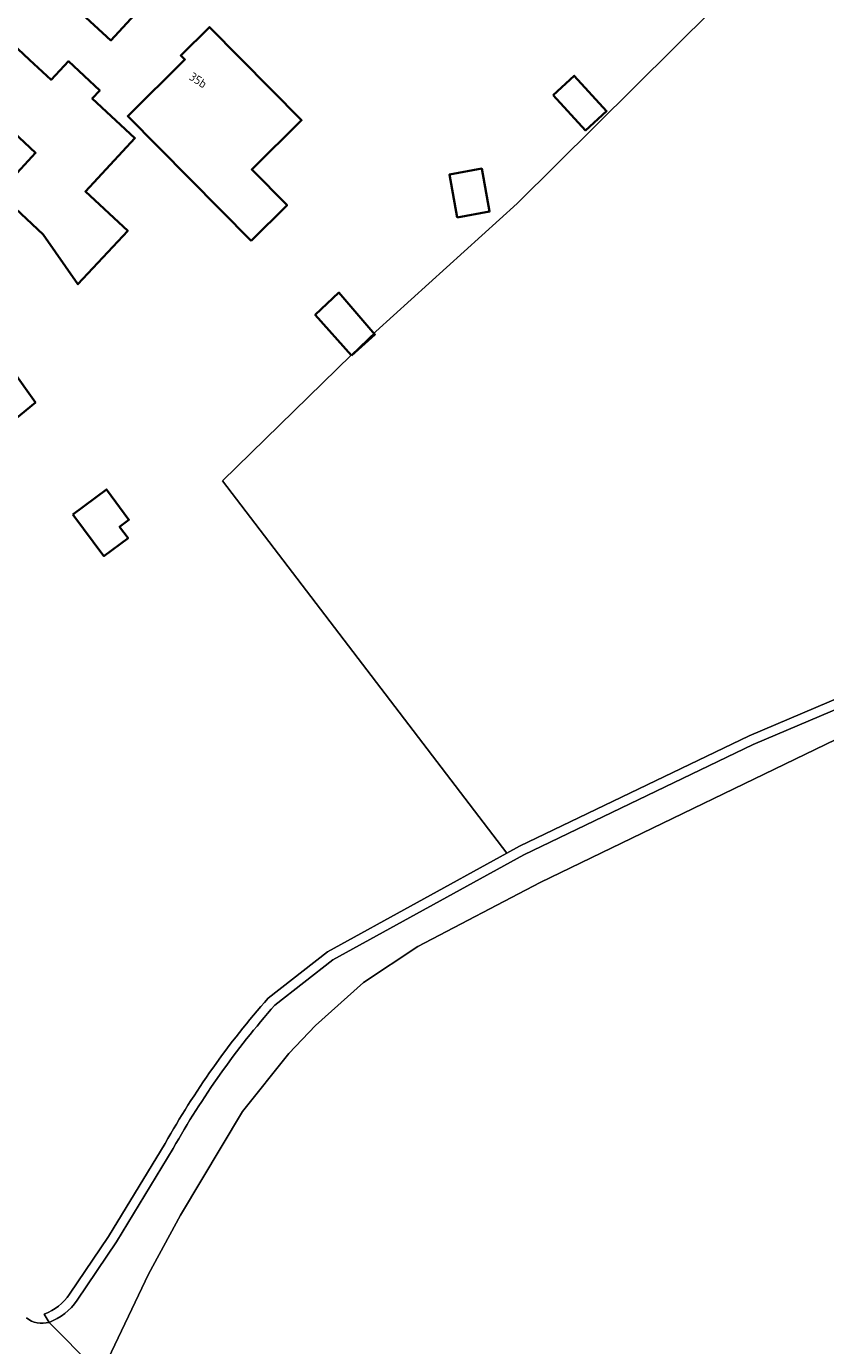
# Model space of a CAD drawing. Extents: x 184422 to 188298, y 343471 to 350189.
# Tile 73 of 256: x 185410 to 185493, y 347714 to 347852. Entities that reach past the tile are written whole.
import ezdxf
from ezdxf.enums import TextEntityAlignment as Align

# ---------------------------------------------------------------- set-up
doc = ezdxf.new("R2010")
doc.units = 0
for name, color, linetype, lineweight in [('B-WA-GR-BOUWLAND-GV', 252, 'Continuous', 13), ('B-WA-GR-GRAS-GV', 252, 'Continuous', 13), ('B-WA-OG-TERREIN_ERF-GV', 252, 'Continuous', 18), ('B-WA-OG-WEG-GV', 252, 'Continuous', 18), ('B-WA-VH-VERHARDING_ASFALT-GV', 252, 'Continuous', 18), ('B-WE-OG-BEBOUWING-GV', 250, 'Continuous', 35), ('B-WE-OG-BEBOUWING-T18', 10, 'Continuous', 18)]:
    doc.layers.add(name, color=color, linetype=linetype, lineweight=lineweight)
doc.styles.add('NLCS-ISO-M500-T18', font='NLCS-ISO.ttf', dxfattribs={"height": 0.9})

msp = doc.modelspace()

# ---------------------------------------------------------------- linework, layer by layer
at = {"layer": 'B-WA-GR-BOUWLAND-GV', "flags": 128}
msp.add_lwpolyline([(185618.317, 347820.58), (185575.512, 347809.505), (185562.855, 347805.109), (185534.007, 347794.241), (185518.798, 347788.174), (185512.758, 347785.497), (185498.607, 347779.411), (185463.495, 347762.437), (185450.711, 347755.743), (185445.053, 347751.966), (185440.03, 347747.47), (185437.233, 347744.552), (185432.418, 347738.515), (185425.924, 347727.673), (185422.572, 347721.505), (185418.022, 347711.949), (185417.828, 347711.541), (185418.66, 347710.597), (185425.759, 347702.544), (185430.129, 347698.183), (185448.941, 347678.856), (185476.552, 347650.613), (185485.764, 347641.293), (185497.776, 347627.512)], dxfattribs=at)
msp.add_lwpolyline([(185618.317, 347820.58), (185575.512, 347809.505), (185562.855, 347805.109), (185534.007, 347794.241), (185518.798, 347788.174), (185512.758, 347785.497), (185498.607, 347779.411), (185463.495, 347762.437), (185450.711, 347755.743), (185445.053, 347751.966), (185440.03, 347747.47), (185437.233, 347744.552), (185432.418, 347738.515), (185425.924, 347727.673), (185422.572, 347721.505), (185418.022, 347711.949), (185417.828, 347711.541), (185418.66, 347710.597), (185425.759, 347702.544), (185430.129, 347698.183), (185448.941, 347678.856), (185476.552, 347650.613), (185485.764, 347641.293), (185497.776, 347627.512)], dxfattribs=at)
msp.add_lwpolyline([(185618.317, 347820.58), (185575.512, 347809.505), (185562.855, 347805.109), (185534.007, 347794.241), (185518.798, 347788.174), (185512.758, 347785.497), (185498.607, 347779.411), (185463.495, 347762.437), (185450.711, 347755.743), (185445.053, 347751.966), (185440.03, 347747.47), (185437.233, 347744.552), (185432.418, 347738.515), (185425.924, 347727.673), (185422.572, 347721.505), (185418.022, 347711.949), (185417.828, 347711.541), (185418.66, 347710.597), (185425.759, 347702.544), (185430.129, 347698.183), (185448.941, 347678.856), (185476.552, 347650.613), (185485.764, 347641.293), (185497.776, 347627.512)], dxfattribs=at)
at = {"layer": 'B-WA-GR-GRAS-GV', "flags": 128}
msp.add_lwpolyline([(185537.529, 347799.908), (185562.199, 347809.831), (185562.384, 347810.698), (185516.639, 347878.491), (185485.433, 347856.584), (185482.371, 347854.434), (185481.567, 347853.638), (185461.082, 347833.345), (185446.333, 347819.963), (185443.76, 347817.497), (185430.325, 347804.355), (185459.995, 347765.478), (185461.333, 347766.214), (185485.335, 347777.737)], close=True, dxfattribs=at)
msp.add_lwpolyline([(185537.529, 347799.908), (185562.199, 347809.831), (185562.384, 347810.698), (185516.639, 347878.491), (185485.433, 347856.584), (185482.371, 347854.434), (185481.567, 347853.638), (185461.082, 347833.345), (185446.333, 347819.963), (185443.76, 347817.497), (185430.325, 347804.355), (185459.995, 347765.478), (185461.333, 347766.214), (185485.335, 347777.737)], close=True, dxfattribs=at)
msp.add_lwpolyline([(185537.529, 347799.908), (185562.199, 347809.831), (185562.384, 347810.698), (185516.639, 347878.491), (185485.433, 347856.584), (185482.371, 347854.434), (185481.567, 347853.638), (185461.082, 347833.345), (185446.333, 347819.963), (185443.76, 347817.497), (185430.325, 347804.355), (185459.995, 347765.478), (185461.333, 347766.214), (185485.335, 347777.737)], close=True, dxfattribs=at)
at = {"layer": 'B-WA-OG-TERREIN_ERF-GV', "flags": 128}
for points in [[(185426.552, 347873.88), (185433.116, 347866.089), (185427.764, 347860.267), (185418.66, 347850.365), (185411.22, 347857.205)], [(185426.552, 347873.88), (185433.116, 347866.089), (185427.764, 347860.267), (185418.66, 347850.365), (185411.22, 347857.205)], [(185426.552, 347873.88), (185433.116, 347866.089), (185427.764, 347860.267), (185418.66, 347850.365), (185411.22, 347857.205)], [(185406.927, 347834.456), (185410.793, 347838.604), (185405.595, 347843.448), (185401.937, 347846.857), (185406.505, 347851.759), (185410.163, 347848.35), (185412.413, 347846.253), (185414.22, 347848.193), (185417.496, 347845.14), (185416.716, 347844.303), (185421.168, 347840.153), (185415.991, 347834.597), (185420.412, 347830.477), (185415.204, 347824.888), (185411.592, 347830.108)], [(185406.927, 347834.456), (185410.793, 347838.604), (185405.595, 347843.448), (185401.937, 347846.857), (185406.505, 347851.759), (185410.163, 347848.35), (185412.413, 347846.253), (185414.22, 347848.193), (185417.496, 347845.14), (185416.716, 347844.303), (185421.168, 347840.153), (185415.991, 347834.597), (185420.412, 347830.477), (185415.204, 347824.888), (185411.592, 347830.108)], [(185406.927, 347834.456), (185410.793, 347838.604), (185405.595, 347843.448), (185401.937, 347846.857), (185406.505, 347851.759), (185410.163, 347848.35), (185412.413, 347846.253), (185414.22, 347848.193), (185417.496, 347845.14), (185416.716, 347844.303), (185421.168, 347840.153), (185415.991, 347834.597), (185420.412, 347830.477), (185415.204, 347824.888), (185411.592, 347830.108)], [(185420.419, 347842.456), (185426.38, 347848.353), (185425.949, 347848.789), (185428.946, 347851.753), (185438.576, 347842.018), (185433.369, 347836.866), (185437.054, 347833.141), (185433.303, 347829.431)], [(185420.419, 347842.456), (185426.38, 347848.353), (185425.949, 347848.789), (185428.946, 347851.753), (185438.576, 347842.018), (185433.369, 347836.866), (185437.054, 347833.141), (185433.303, 347829.431)], [(185420.419, 347842.456), (185426.38, 347848.353), (185425.949, 347848.789), (185428.946, 347851.753), (185438.576, 347842.018), (185433.369, 347836.866), (185437.054, 347833.141), (185433.303, 347829.431)], [(185464.842, 347844.633), (185467.051, 347846.662), (185470.427, 347842.987), (185468.217, 347840.958)], [(185464.842, 347844.633), (185467.051, 347846.662), (185470.427, 347842.987), (185468.217, 347840.958)], [(185464.842, 347844.633), (185467.051, 347846.662), (185470.427, 347842.987), (185468.217, 347840.958)]]:
    msp.add_lwpolyline(points, close=True, dxfattribs=at)
for points in [[(185435.073, 347750.333), (185441.291, 347755.188), (185459.995, 347765.478), (185430.325, 347804.355), (185443.76, 347817.497), (185446.333, 347819.963), (185461.082, 347833.345), (185481.567, 347853.638)], [(185435.073, 347750.333), (185441.291, 347755.188), (185459.995, 347765.478), (185430.325, 347804.355), (185443.76, 347817.497), (185446.333, 347819.963), (185461.082, 347833.345), (185481.567, 347853.638)], [(185435.073, 347750.333), (185441.291, 347755.188), (185459.995, 347765.478), (185430.325, 347804.355), (185443.76, 347817.497), (185446.333, 347819.963), (185461.082, 347833.345), (185481.567, 347853.638)], [(185414.335, 347719.419), (185418.415, 347725.451), (185424.326, 347735.18)], [(185414.335, 347719.419), (185418.415, 347725.451), (185424.326, 347735.18)], [(185414.335, 347719.419), (185418.415, 347725.451), (185424.326, 347735.18)], [(185412.197, 347716.485), (185411.703, 347717.354)], [(185412.197, 347716.485), (185411.703, 347717.354)], [(185412.197, 347716.485), (185411.703, 347717.354)]]:
    msp.add_lwpolyline(points, dxfattribs=at)
at = {"layer": 'B-WA-OG-TERREIN_ERF-GV'}
for points in [[(185424.326, 347735.18, -0.052889), (185435.073, 347750.333)], [(185424.326, 347735.18, -0.052889), (185435.073, 347750.333)], [(185424.326, 347735.18, -0.052889), (185435.073, 347750.333)], [(185411.703, 347717.354, 0.153921), (185414.335, 347719.419)], [(185411.703, 347717.354, 0.153921), (185414.335, 347719.419)], [(185411.703, 347717.354, 0.153921), (185414.335, 347719.419)], [(185409.828, 347716.947, 0.2339301), (185412.197, 347716.485)], [(185409.828, 347716.947, 0.2339301), (185412.197, 347716.485)], [(185409.828, 347716.947, 0.2339301), (185412.197, 347716.485)]]:
    msp.add_lwpolyline(points, format="xyb", dxfattribs=at)
at = {"layer": 'B-WA-OG-WEG-GV', "flags": 128}
for points in [[(185435.783, 347749.618), (185441.844, 347754.352), (185461.79, 347765.324), (185485.742, 347776.823), (185537.918, 347798.987), (185563.628, 347809.328), (185584.347, 347815.858), (185617.293, 347823.941), (185651.002, 347832.744), (185680.046, 347840.197), (185679.849, 347841.179), (185677.356, 347840.539), (185650.744, 347833.71), (185648.95, 347833.241), (185617.037, 347824.908), (185584.079, 347816.822), (185563.291, 347810.27), (185562.199, 347809.831), (185537.529, 347799.908), (185485.335, 347777.737), (185461.333, 347766.214), (185459.995, 347765.478), (185441.291, 347755.188), (185435.073, 347750.333)], [(185435.783, 347749.618), (185441.844, 347754.352), (185461.79, 347765.324), (185485.742, 347776.823), (185537.918, 347798.987), (185563.628, 347809.328), (185584.347, 347815.858), (185617.293, 347823.941), (185651.002, 347832.744), (185680.046, 347840.197), (185679.849, 347841.179), (185677.356, 347840.539), (185650.744, 347833.71), (185648.95, 347833.241), (185617.037, 347824.908), (185584.079, 347816.822), (185563.291, 347810.27), (185562.199, 347809.831), (185537.529, 347799.908), (185485.335, 347777.737), (185461.333, 347766.214), (185459.995, 347765.478), (185441.291, 347755.188), (185435.073, 347750.333)], [(185435.783, 347749.618), (185441.844, 347754.352), (185461.79, 347765.324), (185485.742, 347776.823), (185537.918, 347798.987), (185563.628, 347809.328), (185584.347, 347815.858), (185617.293, 347823.941), (185651.002, 347832.744), (185680.046, 347840.197), (185679.849, 347841.179), (185677.356, 347840.539), (185650.744, 347833.71), (185648.95, 347833.241), (185617.037, 347824.908), (185584.079, 347816.822), (185563.291, 347810.27), (185562.199, 347809.831), (185537.529, 347799.908), (185485.335, 347777.737), (185461.333, 347766.214), (185459.995, 347765.478), (185441.291, 347755.188), (185435.073, 347750.333)], [(185617.293, 347823.941), (185584.347, 347815.858), (185563.628, 347809.328), (185537.918, 347798.987), (185485.742, 347776.823), (185461.79, 347765.324), (185441.844, 347754.352), (185435.783, 347749.618)], [(185617.293, 347823.941), (185584.347, 347815.858), (185563.628, 347809.328), (185537.918, 347798.987), (185485.742, 347776.823), (185461.79, 347765.324), (185441.844, 347754.352), (185435.783, 347749.618)], [(185617.293, 347823.941), (185584.347, 347815.858), (185563.628, 347809.328), (185537.918, 347798.987), (185485.742, 347776.823), (185461.79, 347765.324), (185441.844, 347754.352), (185435.783, 347749.618)], [(185412.197, 347716.485), (185416.879, 347711.772), (185417.537, 347712.967), (185417.565, 347712.917), (185418.022, 347711.949), (185422.572, 347721.505), (185425.924, 347727.673), (185432.418, 347738.515), (185437.233, 347744.552), (185440.03, 347747.47), (185445.053, 347751.966), (185450.711, 347755.743), (185463.495, 347762.437), (185498.607, 347779.411), (185512.758, 347785.497), (185518.798, 347788.174), (185534.007, 347794.241), (185562.855, 347805.109), (185575.512, 347809.505), (185618.317, 347820.58)], [(185412.197, 347716.485), (185416.879, 347711.772), (185417.537, 347712.967), (185417.565, 347712.917), (185418.022, 347711.949), (185422.572, 347721.505), (185425.924, 347727.673), (185432.418, 347738.515), (185437.233, 347744.552), (185440.03, 347747.47), (185445.053, 347751.966), (185450.711, 347755.743), (185463.495, 347762.437), (185498.607, 347779.411), (185512.758, 347785.497), (185518.798, 347788.174), (185534.007, 347794.241), (185562.855, 347805.109), (185575.512, 347809.505), (185618.317, 347820.58)], [(185412.197, 347716.485), (185416.879, 347711.772), (185417.537, 347712.967), (185417.565, 347712.917), (185418.022, 347711.949), (185422.572, 347721.505), (185425.924, 347727.673), (185432.418, 347738.515), (185437.233, 347744.552), (185440.03, 347747.47), (185445.053, 347751.966), (185450.711, 347755.743), (185463.495, 347762.437), (185498.607, 347779.411), (185512.758, 347785.497), (185518.798, 347788.174), (185534.007, 347794.241), (185562.855, 347805.109), (185575.512, 347809.505), (185618.317, 347820.58)], [(185424.326, 347735.18), (185418.415, 347725.451), (185414.335, 347719.419)], [(185424.326, 347735.18), (185418.415, 347725.451), (185414.335, 347719.419)], [(185424.326, 347735.18), (185418.415, 347725.451), (185414.335, 347719.419)], [(185425.173, 347734.649), (185419.257, 347724.912), (185415.119, 347718.794)], [(185415.119, 347718.794), (185419.257, 347724.912), (185425.173, 347734.649)], [(185425.173, 347734.649), (185419.257, 347724.912), (185415.119, 347718.794)], [(185415.119, 347718.794), (185419.257, 347724.912), (185425.173, 347734.649)], [(185425.173, 347734.649), (185419.257, 347724.912), (185415.119, 347718.794)], [(185415.119, 347718.794), (185419.257, 347724.912), (185425.173, 347734.649)], [(185411.703, 347717.354), (185412.197, 347716.485)], [(185411.703, 347717.354), (185412.197, 347716.485)], [(185411.703, 347717.354), (185412.197, 347716.485)]]:
    msp.add_lwpolyline(points, dxfattribs=at)
at = {"layer": 'B-WA-OG-WEG-GV'}
for points in [[(185435.073, 347750.333, 0.052889), (185424.326, 347735.18)], [(185435.073, 347750.333, 0.052889), (185424.326, 347735.18)], [(185435.073, 347750.333, 0.052889), (185424.326, 347735.18)], [(185435.783, 347749.618, 0.0528977), (185425.173, 347734.649)], [(185425.173, 347734.649, -0.0528977), (185435.783, 347749.618)], [(185435.783, 347749.618, 0.0528977), (185425.173, 347734.649)], [(185425.173, 347734.649, -0.0528977), (185435.783, 347749.618)], [(185435.783, 347749.618, 0.0528977), (185425.173, 347734.649)], [(185425.173, 347734.649, -0.0528977), (185435.783, 347749.618)], [(185414.335, 347719.419, -0.153921), (185411.703, 347717.354)], [(185414.335, 347719.419, -0.153921), (185411.703, 347717.354)], [(185414.335, 347719.419, -0.153921), (185411.703, 347717.354)], [(185415.119, 347718.794, -0.1538608), (185412.197, 347716.485)], [(185412.197, 347716.485, 0.1538608), (185415.119, 347718.794)], [(185415.119, 347718.794, -0.1538608), (185412.197, 347716.485)], [(185412.197, 347716.485, 0.1538608), (185415.119, 347718.794)], [(185415.119, 347718.794, -0.1538608), (185412.197, 347716.485)], [(185412.197, 347716.485, 0.1538608), (185415.119, 347718.794)]]:
    msp.add_lwpolyline(points, format="xyb", dxfattribs=at)
at = {"layer": 'B-WA-VH-VERHARDING_ASFALT-GV'}
msp.add_lwpolyline([(185412.197, 347716.485, -0.2339301), (185409.828, 347716.947)], format="xyb", dxfattribs=at)
msp.add_lwpolyline([(185412.197, 347716.485, -0.2339301), (185409.828, 347716.947)], format="xyb", dxfattribs=at)
msp.add_lwpolyline([(185412.197, 347716.485, -0.2339301), (185409.828, 347716.947)], format="xyb", dxfattribs=at)
at = {"layer": 'B-WA-VH-VERHARDING_ASFALT-GV', "flags": 128}
msp.add_lwpolyline([(185416.879, 347711.772), (185412.197, 347716.485)], dxfattribs=at)
msp.add_lwpolyline([(185416.879, 347711.772), (185412.197, 347716.485)], dxfattribs=at)
msp.add_lwpolyline([(185416.879, 347711.772), (185412.197, 347716.485)], dxfattribs=at)
at = {"layer": 'B-WE-OG-BEBOUWING-GV', "flags": 128}
for points in [[(185427.764, 347860.267), (185433.116, 347866.089), (185426.552, 347873.88), (185411.22, 347857.205), (185418.66, 347850.365)], [(185427.764, 347860.267), (185433.116, 347866.089), (185426.552, 347873.88), (185411.22, 347857.205), (185418.66, 347850.365)], [(185427.764, 347860.267), (185433.116, 347866.089), (185426.552, 347873.88), (185411.22, 347857.205), (185418.66, 347850.365)], [(185411.592, 347830.108), (185415.204, 347824.888), (185420.412, 347830.477), (185415.991, 347834.597), (185421.168, 347840.153), (185416.716, 347844.303), (185417.496, 347845.14), (185414.22, 347848.193), (185412.413, 347846.253), (185410.163, 347848.35), (185406.505, 347851.759), (185401.937, 347846.857), (185405.595, 347843.448), (185410.793, 347838.604), (185406.927, 347834.456)], [(185411.592, 347830.108), (185415.204, 347824.888), (185420.412, 347830.477), (185415.991, 347834.597), (185421.168, 347840.153), (185416.716, 347844.303), (185417.496, 347845.14), (185414.22, 347848.193), (185412.413, 347846.253), (185410.163, 347848.35), (185406.505, 347851.759), (185401.937, 347846.857), (185405.595, 347843.448), (185410.793, 347838.604), (185406.927, 347834.456)], [(185411.592, 347830.108), (185415.204, 347824.888), (185420.412, 347830.477), (185415.991, 347834.597), (185421.168, 347840.153), (185416.716, 347844.303), (185417.496, 347845.14), (185414.22, 347848.193), (185412.413, 347846.253), (185410.163, 347848.35), (185406.505, 347851.759), (185401.937, 347846.857), (185405.595, 347843.448), (185410.793, 347838.604), (185406.927, 347834.456)], [(185433.303, 347829.431), (185437.054, 347833.141), (185433.369, 347836.866), (185438.576, 347842.018), (185428.946, 347851.753), (185425.949, 347848.789), (185426.38, 347848.353), (185420.419, 347842.456)], [(185433.303, 347829.431), (185437.054, 347833.141), (185433.369, 347836.866), (185438.576, 347842.018), (185428.946, 347851.753), (185425.949, 347848.789), (185426.38, 347848.353), (185420.419, 347842.456)], [(185433.303, 347829.431), (185437.054, 347833.141), (185433.369, 347836.866), (185438.576, 347842.018), (185428.946, 347851.753), (185425.949, 347848.789), (185426.38, 347848.353), (185420.419, 347842.456)], [(185464.842, 347844.633), (185468.217, 347840.958), (185470.427, 347842.987), (185467.051, 347846.662)], [(185464.842, 347844.633), (185468.217, 347840.958), (185470.427, 347842.987), (185467.051, 347846.662)], [(185464.842, 347844.633), (185468.217, 347840.958), (185470.427, 347842.987), (185467.051, 347846.662)], [(185454.827, 347831.873), (185458.203, 347832.487), (185457.387, 347836.97), (185454.012, 347836.356)], [(185454.827, 347831.873), (185458.203, 347832.487), (185457.387, 347836.97), (185454.012, 347836.356)], [(185454.827, 347831.873), (185458.203, 347832.487), (185457.387, 347836.97), (185454.012, 347836.356)], [(185443.798, 347817.455), (185446.236, 347819.654), (185442.465, 347824.031), (185440, 347821.698)], [(185443.798, 347817.455), (185446.236, 347819.654), (185442.465, 347824.031), (185440, 347821.698)], [(185443.798, 347817.455), (185446.236, 347819.654), (185442.465, 347824.031), (185440, 347821.698)], [(185407.632, 347809.989), (185410.773, 347812.537), (185405.726, 347819.575), (185402.318, 347817.088)], [(185407.632, 347809.989), (185410.773, 347812.537), (185405.726, 347819.575), (185402.318, 347817.088)], [(185407.632, 347809.989), (185410.773, 347812.537), (185405.726, 347819.575), (185402.318, 347817.088)], [(185414.69, 347800.861), (185417.921, 347796.515), (185420.444, 347798.391), (185419.564, 347799.574), (185420.545, 347800.304), (185418.194, 347803.466)], [(185414.69, 347800.861), (185417.921, 347796.515), (185420.444, 347798.391), (185419.564, 347799.574), (185420.545, 347800.304), (185418.194, 347803.466)], [(185414.69, 347800.861), (185417.921, 347796.515), (185420.444, 347798.391), (185419.564, 347799.574), (185420.545, 347800.304), (185418.194, 347803.466)]]:
    msp.add_lwpolyline(points, close=True, dxfattribs=at)

# ---------------------------------------------------------------- texts
at = {"layer": 'B-WE-OG-BEBOUWING-T18', "style": 'NLCS-ISO-M500-T18'}
msp.add_text('35b', height=0.9, rotation=327.1, dxfattribs=at).set_placement((185427.77, 347846.211), align=Align.MIDDLE)
msp.add_text('35b', height=0.9, rotation=327.1, dxfattribs=at).set_placement((185427.77, 347846.211), align=Align.MIDDLE)
msp.add_text('35b', height=0.9, rotation=327.1, dxfattribs=at).set_placement((185427.77, 347846.211), align=Align.MIDDLE)

doc.saveas('drawing.dxf')
